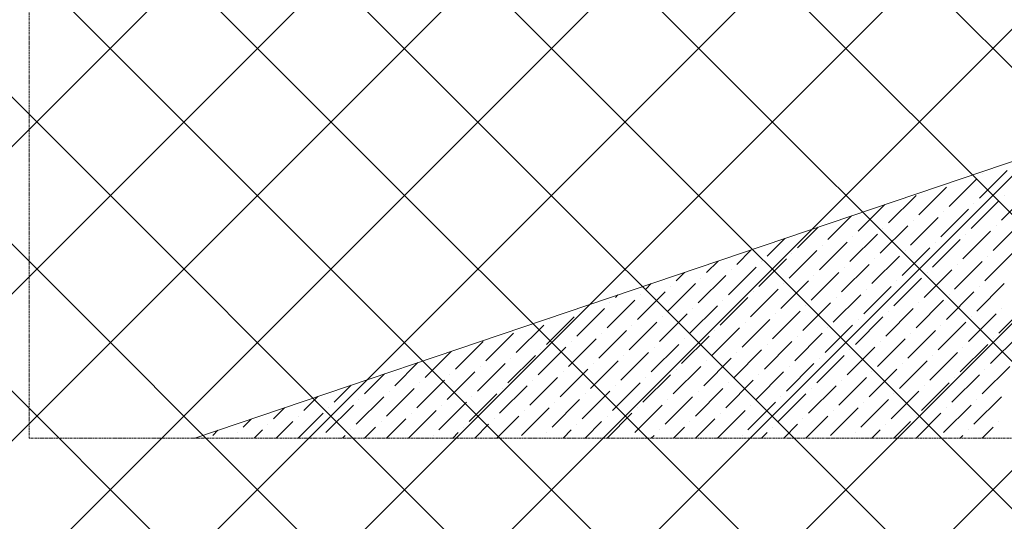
# Model space of a CAD drawing. Header units: millimetres. Extents: x -150 to 17700, y -24664 to 13830.
# Tile 5 of 58: x 4025 to 6391, y 4520 to 5726. Entities that reach past the tile are written whole.
import ezdxf

# ---------------------------------------------------------------- set-up
doc = ezdxf.new("R2010")
doc.units = ezdxf.units.MM
doc.header["$MEASUREMENT"] = 0
doc.linetypes.add('RCP XREF$0$( Hidden )', pattern=[0.375, 0.25, -0.125])
doc.layers.get('0').update_dxf_attribs({"lineweight": 5})
doc.layers.add('RCP XREF$0$A-CEILING-01', color=9, linetype='Continuous', lineweight=0, true_color=0x808080)
doc.layers.add('RCP XREF$0$A-CELING ELEMENT', color=9, linetype='Continuous', lineweight=0, true_color=0x808080)

# ---------------------------------------------------------------- blocks, each defined once
blk = doc.blocks.new('RCP XREF')
at = {"layer": 'RCP XREF$0$A-CEILING-01', "color": 8, "linetype": 'Continuous', "lineweight": 0, "true_color": 0x808080}
for p, q in [((2209.3, 3270), (12319.3, 13380)), ((2562.9, 3270), (12672.9, 13380)), ((2916.4, 3270), (13026.4, 13380)), ((4273.6, 3920), (13733.6, 13380)), ((4980.7, 3920), (14440.7, 13380)), ((5334.2, 3920), (14794.2, 13380)), ((5687.8, 3920), (15147.8, 13380)), ((1855.8, 3270), (11865.8, 13280)), ((8397.3, 3270), (200, 11467.3)), ((8043.7, 3270), (200, 11113.7)), ((4627.1, 3920), (11820.1, 11113)), ((7690.2, 3270), (200, 10760.2)), ((7336.6, 3270), (200, 10406.6)), ((6983, 3270), (200, 10053)), ((5979.5, 3920), (200, 9699.5)), ((5625.9, 3920), (200, 9345.9)), ((5272.4, 3920), (200, 8992.4)), ((4918.8, 3920), (200, 8638.8)), ((8750.8, 3270), (6090, 5930.8)), ((3270, 3270), (5890, 5890))]:
    blk.add_line(p, q, dxfattribs=at)
at = {"layer": 'RCP XREF$0$A-CELING ELEMENT', "color": 8, "linetype": 'RCP XREF$0$( Hidden )', "lineweight": 0, "ltscale": 10, "true_color": 0x808080}
for p, q in [((4048, 4720), (4048, 13830)), ((8781.8, 4720), (4048, 4720))]:
    blk.add_line(p, q, dxfattribs=at)
at = {"layer": 'RCP XREF$0$A-CELING ELEMENT', "color": 8, "lineweight": 0, "true_color": 0x808080}
blk.add_line((4445.8, 4720), (9025.5, 6269.6), dxfattribs=at)
at = {"layer": 'RCP XREF$0$A-CELING ELEMENT', "color": 8, "linetype": 'Continuous', "lineweight": 0, "true_color": 0x808080, "transparency": 33554687}
for p, q in [((6331.8, 5296.7), (6398.1, 5363)), ((6338.4, 5356.3), (6338.4, 5356.3)), ((6258.9, 5276.8), (6325.1, 5343.1)), ((6113, 5237), (6179.3, 5303.3)), ((6185.9, 5256.9), (6252.2, 5323.2)), ((6384.8, 5243.6), (6451.1, 5309.9)), ((6391.4, 5303.3), (6391.4, 5303.3)), ((6040.1, 5217.1), (6104.1, 5281.1)), ((6311.9, 5223.8), (6378.2, 5290)), ((6318.5, 5283.4), (6318.5, 5283.4)), ((5967.2, 5197.2), (6023.9, 5254)), ((6239, 5203.9), (6305.3, 5270.2)), ((6245.6, 5263.5), (6245.6, 5263.5)), ((6093.1, 5164.1), (6159.4, 5230.4)), ((6166, 5184), (6232.3, 5250.3)), ((6172.7, 5243.6), (6172.7, 5243.6)), ((6364.9, 5170.7), (6431.2, 5237)), ((6371.5, 5230.4), (6371.5, 5230.4)), ((5894.3, 5177.4), (5943.7, 5226.8)), ((6020.2, 5144.2), (6086.5, 5210.5)), ((6099.8, 5223.8), (6099.8, 5223.8)), ((6292, 5150.8), (6358.3, 5217.1)), ((6298.6, 5210.5), (6298.6, 5210.5)), ((5821.3, 5157.5), (5863.6, 5199.7)), ((5947.3, 5124.3), (6013.6, 5190.6)), ((5953.9, 5184), (5953.9, 5184)), ((6026.8, 5203.9), (6026.8, 5203.9)), ((6219.1, 5131), (6285.4, 5197.2)), ((6225.7, 5190.6), (6225.7, 5190.6)), ((5748.4, 5137.6), (5783.4, 5172.6)), ((5874.4, 5104.4), (5940.7, 5170.7)), ((5881, 5164.1), (5881, 5164.1)), ((6146.2, 5111.1), (6212.4, 5177.4)), ((6152.8, 5170.7), (6152.8, 5170.7)), ((6345, 5097.8), (6411.3, 5164.1)), ((5675.5, 5117.7), (5703.3, 5145.5)), ((5801.4, 5084.5), (5867.7, 5150.8)), ((5808.1, 5144.2), (5808.1, 5144.2)), ((6000.3, 5071.3), (6066.6, 5137.6)), ((6073.2, 5091.2), (6139.5, 5157.5)), ((6079.9, 5150.8), (6079.9, 5150.8)), ((6272.1, 5077.9), (6338.4, 5144.2)), ((6278.7, 5137.6), (6278.7, 5137.6)), ((6351.7, 5157.5), (6351.7, 5157.5)), ((5602.6, 5097.8), (5623.1, 5118.4)), ((5728.5, 5064.7), (5794.8, 5131)), ((5735.2, 5124.3), (5735.2, 5124.3)), ((5927.4, 5051.4), (5993.7, 5117.7)), ((6006.9, 5131), (6006.9, 5131)), ((6199.2, 5058), (6265.5, 5124.3)), ((6205.8, 5117.7), (6205.8, 5117.7)), ((5529.6, 5077.9), (5543, 5091.2)), ((5582.7, 5024.9), (5649, 5091.2)), ((5655.6, 5044.8), (5721.9, 5111.1)), ((5662.2, 5104.4), (5662.2, 5104.4)), ((5854.5, 5031.5), (5920.8, 5097.8)), ((5861.1, 5091.2), (5861.1, 5091.2)), ((5934, 5111.1), (5934, 5111.1)), ((6126.3, 5038.1), (6192.6, 5104.4)), ((6132.9, 5097.8), (6132.9, 5097.8)), ((6325.1, 5024.9), (6391.4, 5091.2)), ((5509.8, 5005), (5576.1, 5071.3)), ((5516.4, 5064.7), (5516.4, 5064.7)), ((5589.3, 5084.5), (5589.3, 5084.5)), ((5781.6, 5011.6), (5847.8, 5077.9)), ((5788.2, 5071.3), (5788.2, 5071.3)), ((5980.4, 4998.4), (6046.7, 5064.7)), ((6053.4, 5018.3), (6119.6, 5084.5)), ((6060, 5077.9), (6060, 5077.9)), ((6252.2, 5005), (6318.5, 5071.3)), ((6258.9, 5064.7), (6258.9, 5064.7)), ((6331.8, 5084.5), (6331.8, 5084.5)), ((5436.8, 4985.1), (5503.1, 5051.4)), ((5443.5, 5044.8), (5443.5, 5044.8)), ((5456.7, 5058), (5462.8, 5064.1)), ((5708.6, 4991.7), (5774.9, 5058)), ((5715.3, 5051.4), (5715.3, 5051.4)), ((5907.5, 4978.5), (5973.8, 5044.8)), ((5987.1, 5058), (5987.1, 5058)), ((6179.3, 4985.1), (6245.6, 5051.4)), ((6185.9, 5044.8), (6185.9, 5044.8)), ((5363.9, 4965.2), (5430.2, 5031.5)), ((5370.6, 5024.9), (5370.6, 5024.9)), ((5562.8, 4952), (5629.1, 5018.3)), ((5635.7, 4971.9), (5702, 5038.1)), ((5642.3, 5031.5), (5642.3, 5031.5)), ((5834.6, 4958.6), (5900.9, 5024.9)), ((5841.2, 5018.3), (5841.2, 5018.3)), ((5914.1, 5038.1), (5914.1, 5038.1)), ((6106.4, 4965.2), (6172.7, 5031.5)), ((6113, 5024.9), (6113, 5024.9)), ((6305.3, 4952), (6371.5, 5018.3)), ((6378.2, 4971.9), (6444.5, 5038.1)), ((6384.8, 5031.5), (6384.8, 5031.5)), ((5291, 4945.3), (5357.3, 5011.6)), ((5297.6, 5005), (5297.6, 5005)), ((5489.9, 4932.1), (5556.2, 4998.4)), ((5569.4, 5011.6), (5569.4, 5011.6)), ((5761.7, 4938.7), (5828, 5005)), ((5768.3, 4998.4), (5768.3, 4998.4)), ((6033.5, 4945.3), (6099.8, 5011.6)), ((6040.1, 5005), (6040.1, 5005)), ((6232.3, 4932.1), (6298.6, 4998.4)), ((6311.9, 5011.6), (6311.9, 5011.6)), ((5145.2, 4905.6), (5211.5, 4971.9)), ((5218.1, 4925.4), (5284.4, 4991.7)), ((5417, 4912.2), (5483.2, 4978.5)), ((5423.6, 4971.9), (5423.6, 4971.9)), ((5496.5, 4991.7), (5496.5, 4991.7)), ((5688.7, 4918.8), (5755, 4985.1)), ((5695.4, 4978.5), (5695.4, 4978.5)), ((5887.6, 4905.6), (5953.9, 4971.9)), ((5960.5, 4925.4), (6026.8, 4991.7)), ((5967.2, 4985.1), (5967.2, 4985.1)), ((6159.4, 4912.2), (6225.7, 4978.5)), ((6166, 4971.9), (6166, 4971.9)), ((6239, 4991.7), (6239, 4991.7)), ((5072.2, 4885.7), (5138.5, 4952)), ((5344, 4892.3), (5410.3, 4958.6)), ((5350.7, 4952), (5350.7, 4952)), ((5615.8, 4898.9), (5682.1, 4965.2)), ((5622.5, 4958.6), (5622.5, 4958.6)), ((5814.7, 4885.7), (5881, 4952)), ((5894.3, 4965.2), (5894.3, 4965.2)), ((6086.5, 4892.3), (6152.8, 4958.6)), ((6093.1, 4952), (6093.1, 4952)), ((6358.3, 4898.9), (6424.6, 4965.2)), ((6364.9, 4958.6), (6364.9, 4958.6)), ((4999.3, 4865.8), (5062, 4928.5)), ((5271.1, 4872.4), (5337.4, 4938.7)), ((5277.7, 4932.1), (5277.7, 4932.1)), ((5470, 4859.2), (5536.3, 4925.4)), ((5542.9, 4879), (5609.2, 4945.3)), ((5549.5, 4938.7), (5549.5, 4938.7)), ((5741.8, 4865.8), (5808.1, 4932.1)), ((5748.4, 4925.4), (5748.4, 4925.4)), ((5821.3, 4945.3), (5821.3, 4945.3)), ((6013.6, 4872.4), (6079.9, 4938.7)), ((6020.2, 4932.1), (6020.2, 4932.1)), ((6212.4, 4859.2), (6278.7, 4925.4)), ((6285.4, 4879), (6351.7, 4945.3)), ((6292, 4938.7), (6292, 4938.7)), ((4926.4, 4845.9), (4981.9, 4901.4)), ((5125.3, 4832.6), (5191.6, 4898.9)), ((5198.2, 4852.5), (5264.5, 4918.8)), ((5204.8, 4912.2), (5204.8, 4912.2)), ((5397.1, 4839.3), (5463.4, 4905.6)), ((5403.7, 4898.9), (5403.7, 4898.9)), ((5476.6, 4918.8), (5476.6, 4918.8)), ((5668.9, 4845.9), (5735.2, 4912.2)), ((5675.5, 4905.6), (5675.5, 4905.6)), ((5867.7, 4832.6), (5934, 4898.9)), ((5940.7, 4852.5), (6006.9, 4918.8)), ((5947.3, 4912.2), (5947.3, 4912.2)), ((6139.5, 4839.3), (6205.8, 4905.6)), ((6146.2, 4898.9), (6146.2, 4898.9)), ((6219.1, 4918.8), (6219.1, 4918.8)), ((5052.4, 4812.8), (5118.6, 4879)), ((5131.9, 4892.3), (5131.9, 4892.3)), ((5324.1, 4819.4), (5390.4, 4885.7)), ((5330.8, 4879), (5330.8, 4879)), ((5595.9, 4826), (5662.2, 4892.3)), ((5602.6, 4885.7), (5602.6, 4885.7)), ((5794.8, 4812.8), (5861.1, 4879)), ((5874.4, 4892.3), (5874.4, 4892.3)), ((6066.6, 4819.4), (6132.9, 4885.7)), ((6073.2, 4879), (6073.2, 4879)), ((6338.4, 4826), (6404.7, 4892.3)), ((6345, 4885.7), (6345, 4885.7)), ((4853.5, 4826), (4901.7, 4874.3)), ((4979.4, 4792.9), (5045.7, 4859.2)), ((4986.1, 4852.5), (4986.1, 4852.5)), ((5059, 4872.4), (5059, 4872.4)), ((5251.2, 4799.5), (5317.5, 4865.8)), ((5257.9, 4859.2), (5257.9, 4859.2)), ((5450.1, 4786.2), (5516.4, 4852.5)), ((5523, 4806.1), (5589.3, 4872.4)), ((5529.6, 4865.8), (5529.6, 4865.8)), ((5721.9, 4792.9), (5788.2, 4859.2)), ((5728.5, 4852.5), (5728.5, 4852.5)), ((5801.4, 4872.4), (5801.4, 4872.4)), ((5993.7, 4799.5), (6060, 4865.8)), ((6000.3, 4859.2), (6000.3, 4859.2)), ((6192.6, 4786.2), (6258.9, 4852.5)), ((6265.5, 4806.1), (6331.8, 4872.4)), ((6272.1, 4865.8), (6272.1, 4865.8)), ((4780.6, 4806.1), (4821.6, 4847.2)), ((4906.5, 4773), (4972.8, 4839.3)), ((4913.1, 4832.6), (4913.1, 4832.6)), ((5178.3, 4779.6), (5244.6, 4845.9)), ((5184.9, 4839.3), (5184.9, 4839.3)), ((5377.2, 4766.3), (5443.5, 4832.6)), ((5456.7, 4845.9), (5456.7, 4845.9)), ((5649, 4773), (5715.3, 4839.3)), ((5655.6, 4832.6), (5655.6, 4832.6)), ((5920.8, 4779.6), (5987.1, 4845.9)), ((5927.4, 4839.3), (5927.4, 4839.3)), ((6119.6, 4766.3), (6185.9, 4832.6)), ((6199.2, 4845.9), (6199.2, 4845.9)), ((4707.6, 4786.2), (4741.4, 4820)), ((4833.6, 4753.1), (4899.9, 4819.4)), ((4840.2, 4812.8), (4840.2, 4812.8)), ((5032.5, 4739.8), (5098.8, 4806.1)), ((5105.4, 4759.7), (5171.7, 4826)), ((5112, 4819.4), (5112, 4819.4)), ((5304.3, 4746.5), (5370.6, 4812.8)), ((5310.9, 4806.1), (5310.9, 4806.1)), ((5383.8, 4826), (5383.8, 4826)), ((5576.1, 4753.1), (5642.3, 4819.4)), ((5582.7, 4812.8), (5582.7, 4812.8)), ((5774.9, 4739.8), (5841.2, 4806.1)), ((5847.8, 4759.7), (5914.1, 4826)), ((5854.5, 4819.4), (5854.5, 4819.4)), ((6046.7, 4746.5), (6113, 4812.8)), ((6053.4, 4806.1), (6053.4, 4806.1)), ((6126.3, 4826), (6126.3, 4826)), ((6318.5, 4753.1), (6384.8, 4819.4)), ((6325.1, 4812.8), (6325.1, 4812.8)), ((4634.7, 4766.3), (4661.3, 4792.9)), ((4760.7, 4733.2), (4827, 4799.5)), ((4767.3, 4792.9), (4767.3, 4792.9)), ((4959.6, 4720), (5025.8, 4786.2)), ((5039.1, 4799.5), (5039.1, 4799.5)), ((5231.3, 4726.6), (5297.6, 4792.9)), ((5238, 4786.2), (5238, 4786.2)), ((5503.1, 4733.2), (5569.4, 4799.5)), ((5509.8, 4792.9), (5509.8, 4792.9)), ((5702.1, 4720), (5768.3, 4786.2)), ((5781.6, 4799.5), (5781.6, 4799.5)), ((5973.8, 4726.6), (6040.1, 4792.9)), ((5980.4, 4786.2), (5980.4, 4786.2)), ((6245.6, 4733.2), (6311.9, 4799.5)), ((6252.2, 4792.9), (6252.2, 4792.9)), ((4561.8, 4746.5), (4581.1, 4765.8)), ((4641.4, 4720), (4681.1, 4759.7)), ((4694.4, 4720), (4754, 4779.6)), ((4694.4, 4773), (4694.4, 4773)), ((4893.3, 4759.7), (4893.3, 4759.7)), ((4906.6, 4720), (4952.9, 4766.3)), ((4966.2, 4779.6), (4966.2, 4779.6)), ((5165, 4766.3), (5165, 4766.3)), ((5171.7, 4720), (5224.7, 4773)), ((5383.9, 4720), (5423.6, 4759.7)), ((5436.8, 4773), (5436.8, 4773)), ((5436.9, 4720), (5496.5, 4779.6)), ((5635.7, 4759.7), (5635.7, 4759.7)), ((5649, 4720), (5695.4, 4766.3)), ((5708.6, 4779.6), (5708.6, 4779.6)), ((5907.5, 4766.3), (5907.5, 4766.3)), ((5914.2, 4720), (5967.2, 4773)), ((6126.3, 4720), (6166, 4759.7)), ((6179.3, 4773), (6179.3, 4773)), ((6179.4, 4720), (6239, 4779.6)), ((6378.2, 4759.7), (6378.2, 4759.7)), ((4488.9, 4726.6), (4501, 4738.7)), ((4548.5, 4733.2), (4548.5, 4733.2)), ((4588.4, 4720), (4608.2, 4739.8)), ((4621.5, 4753.1), (4621.5, 4753.1)), ((4820.3, 4739.8), (4820.3, 4739.8)), ((4853.5, 4720), (4880, 4746.5)), ((5065.7, 4720), (5078.9, 4733.2)), ((5092.1, 4746.5), (5092.1, 4746.5)), ((5118.7, 4720), (5151.8, 4753.1)), ((5291, 4733.2), (5291, 4733.2)), ((5330.8, 4720), (5350.7, 4739.8)), ((5363.9, 4753.1), (5363.9, 4753.1)), ((5562.8, 4739.8), (5562.8, 4739.8)), ((5596, 4720), (5622.5, 4746.5)), ((5808.1, 4720), (5821.3, 4733.2)), ((5834.6, 4746.5), (5834.6, 4746.5)), ((5861.2, 4720), (5894.3, 4753.1)), ((6033.5, 4733.2), (6033.5, 4733.2)), ((6073.3, 4720), (6093.1, 4739.8)), ((6106.4, 4753.1), (6106.4, 4753.1)), ((6305.3, 4739.8), (6305.3, 4739.8)), ((6338.5, 4720), (6364.9, 4746.5)), ((4800.5, 4720), (4807.1, 4726.6)), ((5019.2, 4726.6), (5019.2, 4726.6)), ((5543, 4720), (5549.5, 4726.6)), ((5761.7, 4726.6), (5761.7, 4726.6)), ((6285.4, 4720), (6292, 4726.6))]:
    blk.add_line(p, q, dxfattribs=at)

msp = doc.modelspace()

# ---------------------------------------------------------------- block references
at = {"color": 8, "true_color": 0x808080}
msp.add_blockref('RCP XREF', (0, 0), dxfattribs=at)

doc.saveas('drawing.dxf')
